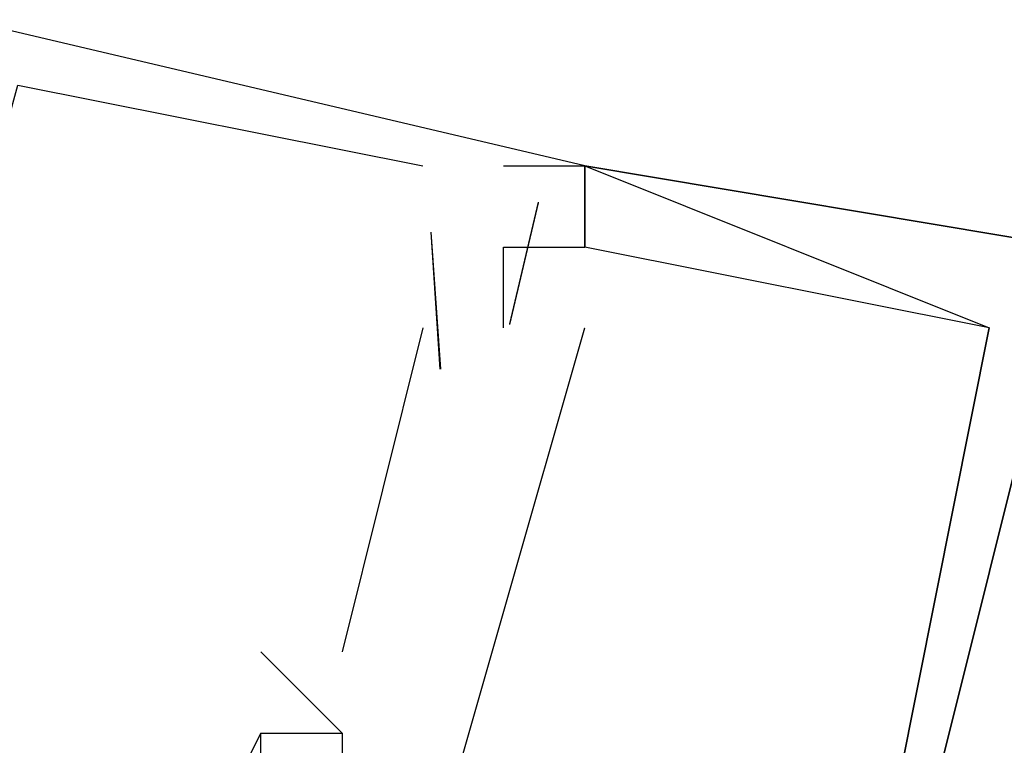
# Model space of a CAD drawing. Header units: feet. Extents: x -79 to 198, y -22 to 181.
# Tile 103 of 256: x 107.294 to 107.456, y 33.482 to 33.602. Entities that reach past the tile are written whole.
import ezdxf

# ---------------------------------------------------------------- set-up
doc = ezdxf.new("R2010")
doc.units = ezdxf.units.FT
doc.layers.add('A-LINEA', color=7, linetype='CONTINUOUS')

msp = doc.modelspace()

# ---------------------------------------------------------------- linework, layer by layer
at = {"layer": 'A-LINEA'}
for p, q in [((107.36, 33.5778), (107.36, 33.5778)), ((107.36, 33.5778), (107.36, 33.5778)), ((107.36, 33.5778), (107.36, 33.5778)), ((107.36, 33.5778), (107.36, 33.5778)), ((107.36, 33.5778), (107.36, 33.5778)), ((107.36, 33.5778), (107.36, 33.5778)), ((107.36, 33.5778), (107.36, 33.5778)), ((107.36, 33.5778), (107.36, 33.5778)), ((107.36, 33.5778), (107.36, 33.5778)), ((107.36, 33.5778), (107.36, 33.5778)), ((107.36, 33.5778), (107.36, 33.5778)), ((107.36, 33.5778), (107.36, 33.5778)), ((107.3733, 33.5778), (107.3867, 33.5778)), ((107.3733, 33.5778), (107.3733, 33.5778)), ((107.3733, 33.5778), (107.3867, 33.5778)), ((107.3733, 33.5778), (107.3733, 33.5778)), ((107.3733, 33.5778), (107.3867, 33.5778)), ((107.3733, 33.5778), (107.3733, 33.5778)), ((107.3733, 33.5778), (107.3867, 33.5778)), ((107.3733, 33.5778), (107.3733, 33.5778)), ((107.3733, 33.5778), (107.3867, 33.5778)), ((107.3733, 33.5778), (107.3733, 33.5778)), ((107.3733, 33.5778), (107.3867, 33.5778)), ((107.3733, 33.5778), (107.3733, 33.5778)), ((107.3733, 33.5778), (107.3867, 33.5778)), ((107.3733, 33.5778), (107.3733, 33.5778)), ((107.3733, 33.5778), (107.3867, 33.5778)), ((107.3733, 33.5778), (107.3733, 33.5778)), ((107.3733, 33.5778), (107.3867, 33.5778)), ((107.3733, 33.5778), (107.3733, 33.5778)), ((107.3733, 33.5778), (107.3867, 33.5778)), ((107.3733, 33.5778), (107.3733, 33.5778)), ((107.3733, 33.5778), (107.3867, 33.5778)), ((107.3733, 33.5778), (107.3733, 33.5778)), ((107.3733, 33.5778), (107.3867, 33.5778)), ((107.3733, 33.5778), (107.3733, 33.5778)), ((107.3867, 33.5778), (107.3867, 33.5778)), ((107.3867, 33.5778), (107.3867, 33.5778)), ((107.3867, 33.5778), (107.3867, 33.5778)), ((107.3867, 33.5778), (107.3867, 33.5778)), ((107.3867, 33.5778), (107.3867, 33.5778)), ((107.3867, 33.5778), (107.3867, 33.5778)), ((107.3867, 33.5778), (107.3867, 33.5778)), ((107.3867, 33.5778), (107.3867, 33.5778)), ((107.3867, 33.5778), (107.3867, 33.5778)), ((107.3867, 33.5778), (107.3867, 33.5778)), ((107.3867, 33.5778), (107.3867, 33.5778)), ((107.3867, 33.5778), (107.3867, 33.5778)), ((107.3867, 33.5778), (107.3867, 33.5778)), ((107.3867, 33.5778), (107.3867, 33.5778)), ((107.3867, 33.5778), (107.3867, 33.5778)), ((107.3867, 33.5778), (107.3867, 33.5778)), ((107.3867, 33.5778), (107.3867, 33.5778)), ((107.3867, 33.5778), (107.3867, 33.5778)), ((107.3867, 33.5778), (107.3867, 33.5778)), ((107.3867, 33.5778), (107.3867, 33.5778)), ((107.3867, 33.5778), (107.3867, 33.5778)), ((107.3867, 33.5778), (107.3867, 33.5778)), ((107.3867, 33.5778), (107.3867, 33.5778)), ((107.3867, 33.5778), (107.3867, 33.5778)), ((107.3867, 33.5778), (107.3867, 33.5778)), ((107.3867, 33.5778), (107.3867, 33.5778)), ((107.3867, 33.5778), (107.3867, 33.5778)), ((107.3867, 33.5778), (107.3867, 33.5778)), ((107.3867, 33.5778), (107.3867, 33.5778)), ((107.3867, 33.5778), (107.3867, 33.5778)), ((107.3867, 33.5778), (107.3867, 33.5778)), ((107.3867, 33.5778), (107.3867, 33.5778)), ((107.3867, 33.5778), (107.3867, 33.5778)), ((107.3867, 33.5778), (107.3867, 33.5778)), ((107.3867, 33.5778), (107.3867, 33.5778)), ((107.3867, 33.5778), (107.3867, 33.5778)), ((107.3867, 33.5778), (107.3867, 33.5778)), ((107.3867, 33.5778), (107.3867, 33.5778)), ((107.3867, 33.5778), (107.3867, 33.5778)), ((107.3867, 33.5778), (107.3867, 33.5778)), ((107.3867, 33.5778), (107.3867, 33.5778)), ((107.3867, 33.5778), (107.3867, 33.5778)), ((107.3867, 33.5778), (107.3867, 33.5778)), ((107.3867, 33.5778), (107.3867, 33.5778)), ((107.3867, 33.5778), (107.3867, 33.5778)), ((107.3867, 33.5778), (107.3867, 33.5778)), ((107.3867, 33.5778), (107.3867, 33.5778)), ((107.3867, 33.5778), (107.3867, 33.5778)), ((107.379, 33.5718), (107.3743, 33.5518)), ((107.379, 33.5718), (107.3743, 33.5518)), ((107.379, 33.5718), (107.3743, 33.5518)), ((107.379, 33.5718), (107.3743, 33.5518)), ((107.379, 33.5718), (107.3743, 33.5518)), ((107.379, 33.5718), (107.3743, 33.5518)), ((107.379, 33.5717), (107.3743, 33.5517)), ((107.379, 33.5717), (107.3743, 33.5517)), ((107.379, 33.5717), (107.3743, 33.5517)), ((107.379, 33.5717), (107.3743, 33.5517)), ((107.379, 33.5717), (107.3743, 33.5517)), ((107.379, 33.5717), (107.3743, 33.5517)), ((107.3613, 33.5669), (107.3629, 33.5443)), ((107.3613, 33.5669), (107.3629, 33.5443)), ((107.3613, 33.5669), (107.3629, 33.5443)), ((107.3613, 33.5669), (107.3628, 33.5443)), ((107.3613, 33.5669), (107.3628, 33.5443)), ((107.3613, 33.5669), (107.3628, 33.5443)), ((107.3613, 33.5669), (107.3628, 33.5443)), ((107.3613, 33.5669), (107.3628, 33.5443)), ((107.3613, 33.5669), (107.3628, 33.5443)), ((107.3613, 33.5669), (107.3629, 33.5443)), ((107.3613, 33.5669), (107.3629, 33.5443)), ((107.3613, 33.5669), (107.3629, 33.5443)), ((107.3733, 33.5644), (107.3733, 33.5644)), ((107.3733, 33.5644), (107.3733, 33.5644)), ((107.3733, 33.5644), (107.3733, 33.5644)), ((107.3733, 33.5644), (107.3733, 33.5644)), ((107.3733, 33.5644), (107.3733, 33.5644)), ((107.3733, 33.5644), (107.3733, 33.5644)), ((107.3733, 33.5644), (107.3733, 33.5644)), ((107.3733, 33.5644), (107.3733, 33.5644)), ((107.3733, 33.5644), (107.3733, 33.5644)), ((107.3733, 33.5644), (107.3733, 33.5644)), ((107.3733, 33.5644), (107.3733, 33.5644)), ((107.3733, 33.5644), (107.3733, 33.5644)), ((107.3733, 33.5644), (107.3733, 33.5644)), ((107.3733, 33.5644), (107.3733, 33.5644)), ((107.3733, 33.5644), (107.3733, 33.5644)), ((107.3733, 33.5644), (107.3733, 33.5644)), ((107.3733, 33.5644), (107.3733, 33.5644)), ((107.3733, 33.5644), (107.3733, 33.5644)), ((107.3733, 33.5644), (107.3733, 33.5644)), ((107.3733, 33.5644), (107.3733, 33.5644)), ((107.3733, 33.5644), (107.3733, 33.5644)), ((107.3733, 33.5644), (107.3733, 33.5644)), ((107.3733, 33.5644), (107.3733, 33.5644)), ((107.3733, 33.5644), (107.3733, 33.5644)), ((107.3867, 33.5644), (107.3867, 33.5644)), ((107.3867, 33.5644), (107.3867, 33.5644)), ((107.3867, 33.5644), (107.3867, 33.5644)), ((107.3867, 33.5644), (107.3867, 33.5644)), ((107.3867, 33.5644), (107.3867, 33.5644)), ((107.3867, 33.5644), (107.3867, 33.5644)), ((107.3867, 33.5644), (107.3867, 33.5644)), ((107.3867, 33.5644), (107.3867, 33.5644)), ((107.3867, 33.5644), (107.3867, 33.5644)), ((107.3867, 33.5644), (107.3867, 33.5644)), ((107.3867, 33.5644), (107.3867, 33.5644)), ((107.3867, 33.5644), (107.3867, 33.5644)), ((107.3867, 33.5644), (107.3867, 33.5644)), ((107.3867, 33.5644), (107.3867, 33.5644)), ((107.3867, 33.5644), (107.3867, 33.5644)), ((107.3867, 33.5644), (107.3867, 33.5644)), ((107.3867, 33.5644), (107.3867, 33.5644)), ((107.3867, 33.5644), (107.3867, 33.5644)), ((107.3867, 33.5644), (107.3867, 33.5644)), ((107.3867, 33.5644), (107.3867, 33.5644)), ((107.3867, 33.5644), (107.3867, 33.5644)), ((107.3867, 33.5644), (107.3867, 33.5644)), ((107.3867, 33.5644), (107.3867, 33.5644)), ((107.3867, 33.5644), (107.3867, 33.5644)), ((107.3867, 33.5644), (107.3867, 33.5644)), ((107.3867, 33.5644), (107.3867, 33.5644)), ((107.3867, 33.5644), (107.3867, 33.5644)), ((107.3867, 33.5644), (107.3867, 33.5644)), ((107.3867, 33.5644), (107.3867, 33.5644)), ((107.3867, 33.5644), (107.3867, 33.5644)), ((107.3867, 33.5644), (107.3867, 33.5644)), ((107.3867, 33.5644), (107.3867, 33.5644)), ((107.3867, 33.5644), (107.3867, 33.5644)), ((107.3867, 33.5644), (107.3867, 33.5644)), ((107.3867, 33.5644), (107.3867, 33.5644)), ((107.3867, 33.5644), (107.3867, 33.5644)), ((107.3867, 33.5644), (107.3867, 33.5644)), ((107.3867, 33.5644), (107.3867, 33.5644)), ((107.3867, 33.5644), (107.3867, 33.5644)), ((107.3867, 33.5644), (107.3867, 33.5644)), ((107.3867, 33.5644), (107.3867, 33.5644)), ((107.3867, 33.5644), (107.3867, 33.5644)), ((107.3867, 33.5644), (107.3867, 33.5644)), ((107.3867, 33.5644), (107.3867, 33.5644)), ((107.3867, 33.5644), (107.3867, 33.5644)), ((107.3867, 33.5644), (107.3867, 33.5644)), ((107.3867, 33.5644), (107.3867, 33.5644)), ((107.3867, 33.5644), (107.3867, 33.5644)), ((107.3867, 33.5644), (107.3867, 33.5644)), ((107.3867, 33.5644), (107.3867, 33.5644)), ((107.3867, 33.5644), (107.3867, 33.5644)), ((107.3867, 33.5644), (107.3867, 33.5644)), ((107.3867, 33.5644), (107.3867, 33.5644)), ((107.3867, 33.5644), (107.3867, 33.5644)), ((107.36, 33.5511), (107.3467, 33.4978)), ((107.36, 33.5511), (107.3467, 33.4978)), ((107.36, 33.5511), (107.3467, 33.4978)), ((107.36, 33.5511), (107.3467, 33.4978)), ((107.36, 33.5511), (107.3467, 33.4978)), ((107.36, 33.5511), (107.3467, 33.4978)), ((107.36, 33.5511), (107.3467, 33.4978)), ((107.36, 33.5511), (107.3467, 33.4978)), ((107.36, 33.5511), (107.3467, 33.4978)), ((107.36, 33.5511), (107.3467, 33.4978)), ((107.36, 33.5511), (107.3467, 33.4978)), ((107.36, 33.5511), (107.3467, 33.4978)), ((107.36, 33.5511), (107.36, 33.5511)), ((107.36, 33.5511), (107.36, 33.5511)), ((107.36, 33.5511), (107.36, 33.5511)), ((107.36, 33.5511), (107.36, 33.5511)), ((107.36, 33.5511), (107.36, 33.5511)), ((107.36, 33.5511), (107.36, 33.5511)), ((107.36, 33.5511), (107.36, 33.5511)), ((107.36, 33.5511), (107.36, 33.5511)), ((107.36, 33.5511), (107.36, 33.5511)), ((107.36, 33.5511), (107.36, 33.5511)), ((107.36, 33.5511), (107.36, 33.5511)), ((107.36, 33.5511), (107.36, 33.5511)), ((107.3733, 33.5511), (107.3733, 33.5511)), ((107.3733, 33.5511), (107.3733, 33.5511)), ((107.3733, 33.5511), (107.3733, 33.5511)), ((107.3733, 33.5511), (107.3733, 33.5511)), ((107.3733, 33.5511), (107.3733, 33.5511)), ((107.3733, 33.5511), (107.3733, 33.5511)), ((107.3867, 33.5511), (107.3867, 33.5511)), ((107.3867, 33.5511), (107.3867, 33.5511)), ((107.3867, 33.5511), (107.3867, 33.5511)), ((107.3867, 33.5511), (107.3867, 33.5511)), ((107.3867, 33.5511), (107.3867, 33.5511)), ((107.3867, 33.5511), (107.3867, 33.5511)), ((107.3867, 33.5511), (107.3867, 33.5511)), ((107.3867, 33.5511), (107.3867, 33.5511)), ((107.3867, 33.5511), (107.3867, 33.5511)), ((107.3867, 33.5511), (107.3867, 33.5511)), ((107.3867, 33.5511), (107.3867, 33.5511)), ((107.3867, 33.5511), (107.3867, 33.5511)), ((107.4533, 33.5511), (107.4533, 33.5511)), ((107.4533, 33.5511), (107.4533, 33.5511)), ((107.4533, 33.5511), (107.4533, 33.5511)), ((107.4533, 33.5511), (107.4533, 33.5511)), ((107.4533, 33.5511), (107.4533, 33.5511)), ((107.4533, 33.5511), (107.4533, 33.5511)), ((107.4533, 33.5511), (107.4533, 33.5511)), ((107.4533, 33.5511), (107.4533, 33.5511)), ((107.4533, 33.5511), (107.4533, 33.5511)), ((107.4533, 33.5511), (107.4533, 33.5511)), ((107.4533, 33.5511), (107.4533, 33.5511)), ((107.4533, 33.5511), (107.4533, 33.5511)), ((107.4533, 33.5511), (107.4533, 33.5511)), ((107.4533, 33.5511), (107.4533, 33.5511)), ((107.4533, 33.5511), (107.4533, 33.5511)), ((107.4533, 33.5511), (107.4533, 33.5511)), ((107.4533, 33.5511), (107.4533, 33.5511)), ((107.4533, 33.5511), (107.4533, 33.5511)), ((107.3333, 33.4978), (107.3333, 33.4978)), ((107.3333, 33.4978), (107.3333, 33.4978)), ((107.3333, 33.4978), (107.3333, 33.4978)), ((107.3467, 33.4844), (107.3333, 33.4978)), ((107.3333, 33.4978), (107.3333, 33.4978)), ((107.3467, 33.4844), (107.3333, 33.4978)), ((107.3333, 33.4978), (107.3333, 33.4978)), ((107.3467, 33.4844), (107.3333, 33.4978)), ((107.3333, 33.4978), (107.3333, 33.4978)), ((107.3467, 33.4844), (107.3333, 33.4978)), ((107.3333, 33.4978), (107.3333, 33.4978)), ((107.3467, 33.4844), (107.3333, 33.4978)), ((107.3333, 33.4978), (107.3333, 33.4978)), ((107.3467, 33.4844), (107.3333, 33.4978)), ((107.3333, 33.4978), (107.3333, 33.4978)), ((107.3333, 33.4978), (107.3333, 33.4978)), ((107.3333, 33.4978), (107.3333, 33.4978)), ((107.3333, 33.4978), (107.3333, 33.4978)), ((107.3467, 33.4978), (107.3467, 33.4978)), ((107.3467, 33.4978), (107.3467, 33.4978)), ((107.3467, 33.4978), (107.3467, 33.4978)), ((107.3467, 33.4978), (107.3467, 33.4978)), ((107.3467, 33.4978), (107.3467, 33.4978)), ((107.3467, 33.4978), (107.3467, 33.4978)), ((107.3467, 33.4978), (107.3467, 33.4978)), ((107.3467, 33.4978), (107.3467, 33.4978)), ((107.3467, 33.4978), (107.3467, 33.4978)), ((107.3467, 33.4978), (107.3467, 33.4978)), ((107.3467, 33.4978), (107.3467, 33.4978)), ((107.3467, 33.4978), (107.3467, 33.4978)), ((107.3333, 33.4844), (107.3333, 33.4844)), ((107.3333, 33.4844), (107.3333, 33.4844)), ((107.3333, 33.4844), (107.3333, 33.4844)), ((107.3333, 33.4844), (107.3333, 33.4844)), ((107.3333, 33.4844), (107.3333, 33.4844)), ((107.3333, 33.4844), (107.3333, 33.4844)), ((107.3333, 33.4844), (107.3333, 33.4844)), ((107.3333, 33.4844), (107.3333, 33.4844)), ((107.3333, 33.4844), (107.3333, 33.4844)), ((107.3333, 33.4844), (107.3333, 33.4844)), ((107.3333, 33.4844), (107.3333, 33.4844)), ((107.3333, 33.4844), (107.3333, 33.4844)), ((107.3333, 33.4844), (107.3333, 33.4844)), ((107.3333, 33.4844), (107.3333, 33.4844)), ((107.3333, 33.4844), (107.3333, 33.4844)), ((107.3333, 33.4844), (107.3333, 33.4844)), ((107.3333, 33.4844), (107.3333, 33.4844)), ((107.3333, 33.4844), (107.3333, 33.4844)), ((107.3333, 33.4844), (107.3333, 33.4844)), ((107.3333, 33.4844), (107.3333, 33.4844)), ((107.3333, 33.4844), (107.3333, 33.4844)), ((107.3333, 33.4844), (107.3333, 33.4844)), ((107.3333, 33.4844), (107.3333, 33.4844)), ((107.3333, 33.4844), (107.3333, 33.4844)), ((107.3467, 33.4844), (107.3467, 33.4844)), ((107.3467, 33.4844), (107.3467, 33.4844)), ((107.3467, 33.4844), (107.3467, 33.4844)), ((107.3467, 33.4844), (107.3467, 33.4844)), ((107.3467, 33.4844), (107.3467, 33.4844)), ((107.3467, 33.4844), (107.3467, 33.4844)), ((107.3467, 33.4844), (107.3467, 33.4844)), ((107.3467, 33.4844), (107.3467, 33.4844)), ((107.3467, 33.4844), (107.3467, 33.4844)), ((107.3467, 33.4844), (107.3467, 33.4844)), ((107.3467, 33.4844), (107.3467, 33.4844)), ((107.3467, 33.4844), (107.3467, 33.4844)), ((107.3467, 33.4844), (107.3467, 33.4844)), ((107.3467, 33.4844), (107.3467, 33.4844)), ((107.3467, 33.4844), (107.3467, 33.4844)), ((107.3467, 33.4844), (107.3467, 33.4844)), ((107.3467, 33.4844), (107.3467, 33.4844)), ((107.3467, 33.4844), (107.3467, 33.4844)), ((107.3467, 33.4844), (107.3467, 33.4844)), ((107.3467, 33.4844), (107.3467, 33.4844)), ((107.3467, 33.4844), (107.3467, 33.4844)), ((107.3467, 33.4844), (107.3467, 33.4844)), ((107.3467, 33.4844), (107.3467, 33.4844)), ((107.3467, 33.4844), (107.3467, 33.4844))]:
    msp.add_line(p, q, dxfattribs=at)
for points in [[(107.3867, 33.5778), (106.7067, 33.7378), (106.6667, 33.5911), (106.6933, 33.5778), (106.68, 33.4978), (106.6933, 33.4978), (106.6933, 33.5111), (106.7067, 33.5911), (106.6933, 33.5911), (106.72, 33.6978), (106.7333, 33.6978), (106.72, 33.7111), (106.72, 33.7244)], [(107.3867, 33.5778), (106.7067, 33.7378), (106.6667, 33.5911), (106.6933, 33.5778), (106.68, 33.4978), (106.6933, 33.4978), (106.6933, 33.5111), (106.7067, 33.5911), (106.6933, 33.5911), (106.72, 33.6978), (106.7333, 33.6978), (106.72, 33.7111), (106.72, 33.7244)], [(107.3867, 33.5778), (106.7067, 33.7378), (106.6667, 33.5911), (106.6933, 33.5778), (106.68, 33.4978), (106.6933, 33.4978), (106.6933, 33.5111), (106.7067, 33.5911), (106.6933, 33.5911), (106.72, 33.6978), (106.7333, 33.6978), (106.72, 33.7111), (106.72, 33.7244)], [(107.3867, 33.5778), (106.7067, 33.7378), (106.6667, 33.5911), (106.6933, 33.5778), (106.68, 33.4978), (106.6933, 33.4978), (106.6933, 33.5111), (106.7067, 33.5911), (106.6933, 33.5911), (106.72, 33.6978), (106.7333, 33.6978), (106.72, 33.7111), (106.72, 33.7244)], [(107.3867, 33.5778), (106.7067, 33.7378), (106.6667, 33.5911), (106.6933, 33.5778), (106.68, 33.4978), (106.6933, 33.4978), (106.6933, 33.5111), (106.7067, 33.5911), (106.6933, 33.5911), (106.72, 33.6978), (106.7333, 33.6978), (106.72, 33.7111), (106.72, 33.7244)], [(107.3867, 33.5778), (106.7067, 33.7378), (106.6667, 33.5911), (106.6933, 33.5778), (106.68, 33.4978), (106.6933, 33.4978), (106.6933, 33.5111), (106.7067, 33.5911), (106.6933, 33.5911), (106.72, 33.6978), (106.7333, 33.6978), (106.72, 33.7111), (106.72, 33.7244)], [(107.3867, 33.5778), (106.7067, 33.7378), (106.6667, 33.5911), (106.6933, 33.5778), (106.68, 33.4978), (106.6933, 33.4978), (106.6933, 33.5111), (106.7067, 33.5911), (106.6933, 33.5911), (106.72, 33.6978), (106.7333, 33.6978), (106.72, 33.7111), (106.72, 33.7244)], [(107.3867, 33.5778), (106.7067, 33.7378), (106.6667, 33.5911), (106.6933, 33.5778), (106.68, 33.4978), (106.6933, 33.4978), (106.6933, 33.5111), (106.7067, 33.5911), (106.6933, 33.5911), (106.72, 33.6978), (106.7333, 33.6978), (106.72, 33.7111), (106.72, 33.7244)], [(107.3867, 33.5778), (106.7067, 33.7378), (106.6667, 33.5911), (106.6933, 33.5778), (106.68, 33.4978), (106.6933, 33.4978), (106.6933, 33.5111), (106.7067, 33.5911), (106.6933, 33.5911), (106.72, 33.6978), (106.7333, 33.6978), (106.72, 33.7111), (106.72, 33.7244)], [(107.3867, 33.5778), (106.7067, 33.7378), (106.6667, 33.5911), (106.6933, 33.5778), (106.68, 33.4978), (106.6933, 33.4978), (106.6933, 33.5111), (106.7067, 33.5911), (106.6933, 33.5911), (106.72, 33.6978), (106.7333, 33.6978), (106.72, 33.7111), (106.72, 33.7244)], [(107.3867, 33.5778), (106.7067, 33.7378), (106.6667, 33.5911), (106.6933, 33.5778), (106.68, 33.4978), (106.6933, 33.4978), (106.6933, 33.5111), (106.7067, 33.5911), (106.6933, 33.5911), (106.72, 33.6978), (106.7333, 33.6978), (106.72, 33.7111), (106.72, 33.7244)], [(107.3867, 33.5778), (106.7067, 33.7378), (106.6667, 33.5911), (106.6933, 33.5778), (106.68, 33.4978), (106.6933, 33.4978), (106.6933, 33.5111), (106.7067, 33.5911), (106.6933, 33.5911), (106.72, 33.6978), (106.7333, 33.6978), (106.72, 33.7111), (106.72, 33.7244)], [(107.2533, 33.4444), (107.2933, 33.5911), (107.36, 33.5778)], [(107.2533, 33.4444), (107.2933, 33.5911), (107.36, 33.5778)], [(107.2533, 33.4444), (107.2933, 33.5911), (107.36, 33.5778)], [(107.2533, 33.4444), (107.2933, 33.5911), (107.36, 33.5778)], [(107.2533, 33.4444), (107.2933, 33.5911), (107.36, 33.5778)], [(107.2533, 33.4444), (107.2933, 33.5911), (107.36, 33.5778)], [(107.2533, 33.4444), (107.2933, 33.5911), (107.36, 33.5778)], [(107.2533, 33.4444), (107.2933, 33.5911), (107.36, 33.5778)], [(107.2533, 33.4444), (107.2933, 33.5911), (107.36, 33.5778)], [(107.2533, 33.4444), (107.2933, 33.5911), (107.36, 33.5778)], [(107.2533, 33.4444), (107.2933, 33.5911), (107.36, 33.5778)], [(107.2533, 33.4444), (107.2933, 33.5911), (107.36, 33.5778)], [(107.3733, 33.4311), (107.3733, 33.4311), (107.3733, 33.4311), (107.3733, 33.4311), (107.4267, 33.4178), (107.4267, 33.4178), (107.4533, 33.5511), (107.4533, 33.5511), (107.3867, 33.5644), (107.3867, 33.5778), (107.4667, 33.5644), (107.4667, 33.5644), (107.4267, 33.4044), (107.36, 33.4178), (107.36, 33.4311), (107.3467, 33.4311), (107.36, 33.4311), (107.3733, 33.4311), (107.36, 33.4311)], [(107.3733, 33.4311), (107.3733, 33.4311), (107.3733, 33.4311), (107.3733, 33.4311), (107.4267, 33.4178), (107.4267, 33.4178), (107.4533, 33.5511), (107.4533, 33.5511), (107.3867, 33.5644), (107.3867, 33.5778), (107.4667, 33.5644), (107.4667, 33.5644), (107.4267, 33.4044), (107.36, 33.4178), (107.36, 33.4311), (107.3467, 33.4311), (107.36, 33.4311), (107.3733, 33.4311), (107.36, 33.4311)], [(107.3733, 33.4311), (107.3733, 33.4311), (107.3733, 33.4311), (107.3733, 33.4311), (107.4267, 33.4178), (107.4267, 33.4178), (107.4533, 33.5511), (107.4533, 33.5511), (107.3867, 33.5644), (107.3867, 33.5778), (107.4667, 33.5644), (107.4667, 33.5644), (107.4267, 33.4044), (107.36, 33.4178), (107.36, 33.4311), (107.3467, 33.4311), (107.36, 33.4311), (107.3733, 33.4311), (107.36, 33.4311)], [(107.3733, 33.4311), (107.3733, 33.4311), (107.3733, 33.4311), (107.3733, 33.4311), (107.4267, 33.4178), (107.4267, 33.4178), (107.4533, 33.5511), (107.4533, 33.5511), (107.3867, 33.5644), (107.3867, 33.5778), (107.4667, 33.5644), (107.4667, 33.5644), (107.4267, 33.4044), (107.36, 33.4178), (107.36, 33.4311), (107.3467, 33.4311), (107.36, 33.4311), (107.3733, 33.4311), (107.36, 33.4311)], [(107.3733, 33.4311), (107.3733, 33.4311), (107.3733, 33.4311), (107.3733, 33.4311), (107.4267, 33.4178), (107.4267, 33.4178), (107.4533, 33.5511), (107.4533, 33.5511), (107.3867, 33.5644), (107.3867, 33.5778), (107.4667, 33.5644), (107.4667, 33.5644), (107.4267, 33.4044), (107.36, 33.4178), (107.36, 33.4311), (107.3467, 33.4311), (107.36, 33.4311), (107.3733, 33.4311), (107.36, 33.4311)], [(107.3733, 33.4311), (107.3733, 33.4311), (107.3733, 33.4311), (107.3733, 33.4311), (107.4267, 33.4178), (107.4267, 33.4178), (107.4533, 33.5511), (107.4533, 33.5511), (107.3867, 33.5644), (107.3867, 33.5778), (107.4667, 33.5644), (107.4667, 33.5644), (107.4267, 33.4044), (107.36, 33.4178), (107.36, 33.4311), (107.3467, 33.4311), (107.36, 33.4311), (107.3733, 33.4311), (107.36, 33.4311)], [(107.3733, 33.4311), (107.3733, 33.4311), (107.3733, 33.4311), (107.3733, 33.4311), (107.4267, 33.4178), (107.4267, 33.4178), (107.4533, 33.5511), (107.4533, 33.5511), (107.3867, 33.5644), (107.3867, 33.5778), (107.4667, 33.5644), (107.4667, 33.5644), (107.4267, 33.4044), (107.36, 33.4178), (107.36, 33.4311), (107.3467, 33.4311), (107.36, 33.4311), (107.3733, 33.4311), (107.36, 33.4311)], [(107.3733, 33.4311), (107.3733, 33.4311), (107.3733, 33.4311), (107.3733, 33.4311), (107.4267, 33.4178), (107.4267, 33.4178), (107.4533, 33.5511), (107.4533, 33.5511), (107.3867, 33.5644), (107.3867, 33.5778), (107.4667, 33.5644), (107.4667, 33.5644), (107.4267, 33.4044), (107.36, 33.4178), (107.36, 33.4311), (107.3467, 33.4311), (107.36, 33.4311), (107.3733, 33.4311), (107.36, 33.4311)], [(107.3733, 33.4311), (107.3733, 33.4311), (107.3733, 33.4311), (107.3733, 33.4311), (107.4267, 33.4178), (107.4267, 33.4178), (107.4533, 33.5511), (107.4533, 33.5511), (107.3867, 33.5644), (107.3867, 33.5778), (107.4667, 33.5644), (107.4667, 33.5644), (107.4267, 33.4044), (107.36, 33.4178), (107.36, 33.4311), (107.3467, 33.4311), (107.36, 33.4311), (107.3733, 33.4311), (107.36, 33.4311)], [(107.3733, 33.4311), (107.3733, 33.4311), (107.3733, 33.4311), (107.3733, 33.4311), (107.4267, 33.4178), (107.4267, 33.4178), (107.4533, 33.5511), (107.4533, 33.5511), (107.3867, 33.5644), (107.3867, 33.5778), (107.4667, 33.5644), (107.4667, 33.5644), (107.4267, 33.4044), (107.36, 33.4178), (107.36, 33.4311), (107.3467, 33.4311), (107.36, 33.4311), (107.3733, 33.4311), (107.36, 33.4311)], [(107.3733, 33.4311), (107.3733, 33.4311), (107.3733, 33.4311), (107.3733, 33.4311), (107.4267, 33.4178), (107.4267, 33.4178), (107.4533, 33.5511), (107.4533, 33.5511), (107.3867, 33.5644), (107.3867, 33.5778), (107.4667, 33.5644), (107.4667, 33.5644), (107.4267, 33.4044), (107.36, 33.4178), (107.36, 33.4311), (107.3467, 33.4311), (107.36, 33.4311), (107.3733, 33.4311), (107.36, 33.4311)], [(107.3733, 33.4311), (107.3733, 33.4311), (107.3733, 33.4311), (107.3733, 33.4311), (107.4267, 33.4178), (107.4267, 33.4178), (107.4533, 33.5511), (107.4533, 33.5511), (107.3867, 33.5644), (107.3867, 33.5778), (107.4667, 33.5644), (107.4667, 33.5644), (107.4267, 33.4044), (107.36, 33.4178), (107.36, 33.4311), (107.3467, 33.4311), (107.36, 33.4311), (107.3733, 33.4311), (107.36, 33.4311)], [(107.36, 33.4311), (107.36, 33.4178), (107.4267, 33.4044), (107.4667, 33.5644), (107.4667, 33.5644), (107.3867, 33.5778), (107.3867, 33.5644)], [(107.3867, 33.5778), (107.4533, 33.5511), (107.4533, 33.5511), (107.4267, 33.4178), (107.4267, 33.4178), (107.3733, 33.4311), (107.3733, 33.4311), (107.3733, 33.4311), (107.3733, 33.4311), (107.36, 33.4311)], [(107.36, 33.4311), (107.36, 33.4178), (107.4267, 33.4044), (107.4667, 33.5644), (107.4667, 33.5644), (107.3867, 33.5778), (107.3867, 33.5644)], [(107.3867, 33.5778), (107.4533, 33.5511), (107.4533, 33.5511), (107.4267, 33.4178), (107.4267, 33.4178), (107.3733, 33.4311), (107.3733, 33.4311), (107.3733, 33.4311), (107.3733, 33.4311), (107.36, 33.4311)], [(107.36, 33.4311), (107.36, 33.4178), (107.4267, 33.4044), (107.4667, 33.5644), (107.4667, 33.5644), (107.3867, 33.5778), (107.3867, 33.5644)], [(107.3867, 33.5778), (107.4533, 33.5511), (107.4533, 33.5511), (107.4267, 33.4178), (107.4267, 33.4178), (107.3733, 33.4311), (107.3733, 33.4311), (107.3733, 33.4311), (107.3733, 33.4311), (107.36, 33.4311)], [(107.36, 33.4311), (107.36, 33.4178), (107.4267, 33.4044), (107.4667, 33.5644), (107.4667, 33.5644), (107.3867, 33.5778), (107.3867, 33.5644)], [(107.3867, 33.5778), (107.4533, 33.5511), (107.4533, 33.5511), (107.4267, 33.4178), (107.4267, 33.4178), (107.3733, 33.4311), (107.3733, 33.4311), (107.3733, 33.4311), (107.3733, 33.4311), (107.36, 33.4311)], [(107.36, 33.4311), (107.36, 33.4178), (107.4267, 33.4044), (107.4667, 33.5644), (107.4667, 33.5644), (107.3867, 33.5778), (107.3867, 33.5644)], [(107.3867, 33.5778), (107.4533, 33.5511), (107.4533, 33.5511), (107.4267, 33.4178), (107.4267, 33.4178), (107.3733, 33.4311), (107.3733, 33.4311), (107.3733, 33.4311), (107.3733, 33.4311), (107.36, 33.4311)], [(107.36, 33.4311), (107.36, 33.4178), (107.4267, 33.4044), (107.4667, 33.5644), (107.4667, 33.5644), (107.3867, 33.5778), (107.3867, 33.5644)], [(107.3867, 33.5778), (107.4533, 33.5511), (107.4533, 33.5511), (107.4267, 33.4178), (107.4267, 33.4178), (107.3733, 33.4311), (107.3733, 33.4311), (107.3733, 33.4311), (107.3733, 33.4311), (107.36, 33.4311)], [(107.3733, 33.5644), (107.3733, 33.5644), (107.3867, 33.5644)], [(107.3733, 33.5644), (107.3733, 33.5644), (107.3867, 33.5644)], [(107.3733, 33.5644), (107.3733, 33.5644), (107.3867, 33.5644)], [(107.3733, 33.5511), (107.3733, 33.5511), (107.3733, 33.5644), (107.3867, 33.5644)], [(107.3733, 33.5511), (107.3733, 33.5511), (107.3733, 33.5644), (107.3867, 33.5644)], [(107.3733, 33.5511), (107.3733, 33.5511), (107.3733, 33.5644), (107.3867, 33.5644)], [(107.3733, 33.5511), (107.3733, 33.5511), (107.3733, 33.5644), (107.3867, 33.5644)], [(107.3733, 33.5511), (107.3733, 33.5511), (107.3733, 33.5644), (107.3867, 33.5644)], [(107.3733, 33.5511), (107.3733, 33.5511), (107.3733, 33.5644), (107.3867, 33.5644)], [(107.3733, 33.5644), (107.3733, 33.5644), (107.3867, 33.5644)], [(107.3733, 33.5644), (107.3733, 33.5644), (107.3867, 33.5644)], [(107.3733, 33.5644), (107.3733, 33.5644), (107.3867, 33.5644)], [(107.3333, 33.4844), (107.32, 33.4578), (107.3333, 33.4578), (107.3333, 33.4711), (107.3333, 33.4844), (107.3467, 33.4844), (107.3467, 33.4711), (107.3467, 33.4578), (107.36, 33.4578), (107.3867, 33.5511)], [(107.3333, 33.4844), (107.32, 33.4578), (107.3333, 33.4578), (107.3333, 33.4711), (107.3333, 33.4844), (107.3467, 33.4844), (107.3467, 33.4711), (107.3467, 33.4578), (107.36, 33.4578), (107.3867, 33.5511)], [(107.3333, 33.4844), (107.32, 33.4578), (107.3333, 33.4578), (107.3333, 33.4711), (107.3333, 33.4844), (107.3467, 33.4844), (107.3467, 33.4711), (107.3467, 33.4578), (107.36, 33.4578), (107.3867, 33.5511)], [(107.3333, 33.4844), (107.32, 33.4578), (107.3333, 33.4578), (107.3333, 33.4711), (107.3333, 33.4844), (107.3467, 33.4844), (107.3467, 33.4711), (107.3467, 33.4578), (107.36, 33.4578), (107.3867, 33.5511)], [(107.3333, 33.4844), (107.32, 33.4578), (107.3333, 33.4578), (107.3333, 33.4711), (107.3333, 33.4844), (107.3467, 33.4844), (107.3467, 33.4711), (107.3467, 33.4578), (107.36, 33.4578), (107.3867, 33.5511)], [(107.3333, 33.4844), (107.32, 33.4578), (107.3333, 33.4578), (107.3333, 33.4711), (107.3333, 33.4844), (107.3467, 33.4844), (107.3467, 33.4711), (107.3467, 33.4578), (107.36, 33.4578), (107.3867, 33.5511)], [(107.3467, 33.4711), (107.3467, 33.4578), (107.36, 33.4578), (107.3867, 33.5511)], [(107.3467, 33.4711), (107.3467, 33.4578), (107.36, 33.4578), (107.3867, 33.5511)], [(107.3467, 33.4711), (107.3467, 33.4578), (107.36, 33.4578), (107.3867, 33.5511)], [(107.3467, 33.4711), (107.3467, 33.4578), (107.36, 33.4578), (107.3867, 33.5511)], [(107.3467, 33.4711), (107.3467, 33.4578), (107.36, 33.4578), (107.3867, 33.5511)], [(107.3467, 33.4711), (107.3467, 33.4578), (107.36, 33.4578), (107.3867, 33.5511)], [(107.3333, 33.4844), (107.32, 33.4578), (107.3333, 33.4578), (107.3333, 33.4711), (107.3333, 33.4844), (107.3467, 33.4844), (107.3333, 33.4978)], [(107.3333, 33.4844), (107.32, 33.4578), (107.3333, 33.4578), (107.3333, 33.4711), (107.3333, 33.4844), (107.3467, 33.4844), (107.3333, 33.4978)], [(107.3333, 33.4844), (107.32, 33.4578), (107.3333, 33.4578), (107.3333, 33.4711), (107.3333, 33.4844), (107.3467, 33.4844), (107.3333, 33.4978)], [(107.3333, 33.4844), (107.32, 33.4578), (107.3333, 33.4578), (107.3333, 33.4711), (107.3333, 33.4844), (107.3467, 33.4844), (107.3333, 33.4978)], [(107.3333, 33.4844), (107.32, 33.4578), (107.3333, 33.4578), (107.3333, 33.4711), (107.3333, 33.4844), (107.3467, 33.4844), (107.3333, 33.4978)], [(107.3333, 33.4844), (107.32, 33.4578), (107.3333, 33.4578), (107.3333, 33.4711), (107.3333, 33.4844), (107.3467, 33.4844), (107.3333, 33.4978)]]:
    msp.add_lwpolyline(points, dxfattribs=at)

doc.saveas('drawing.dxf')
